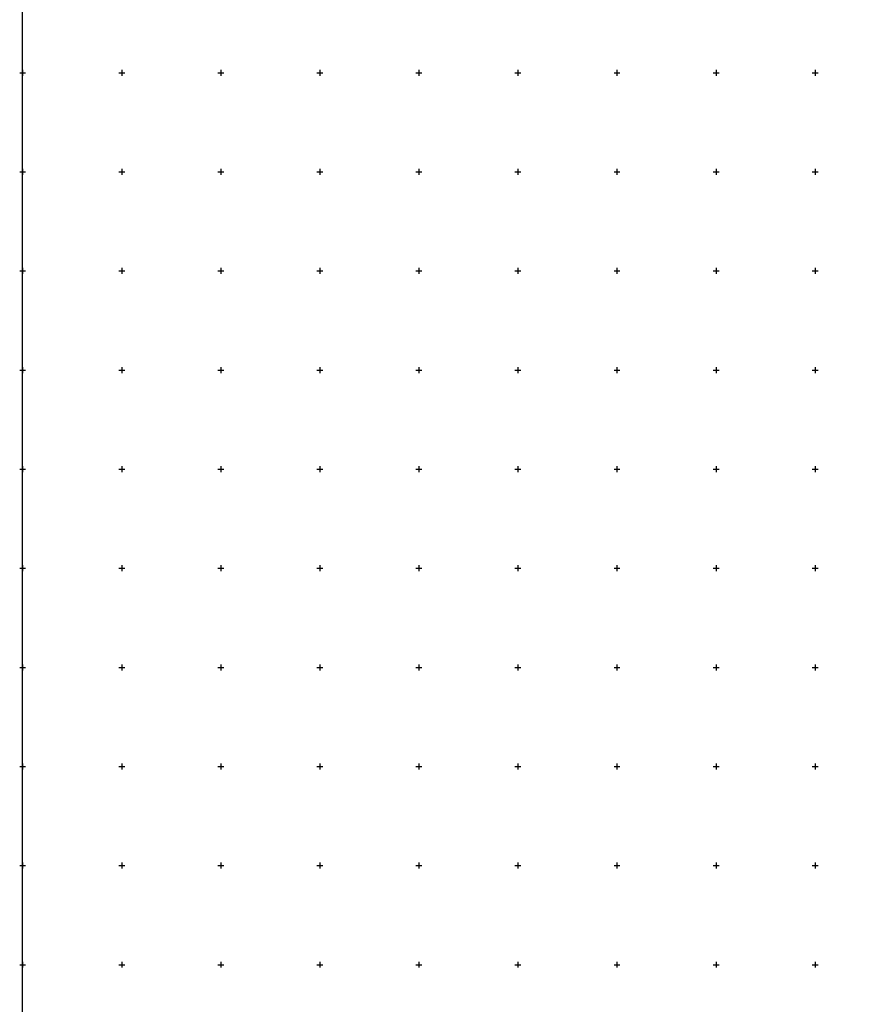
# Model space of a CAD drawing. Header units: metres. Extents: x 703769 to 722343, y 4313031 to 4317457.
# Tile 208 of 256: x 707527 to 707947, y 4314458 to 4314955. Entities that reach past the tile are written whole.
import ezdxf

# ---------------------------------------------------------------- set-up
doc = ezdxf.new("R2010")
doc.units = ezdxf.units.M
doc.header["$LTSCALE"] = 0.5
doc.layers.add('(001) Сетка', color=92, linetype='Continuous')
doc.layers.add('(002) Рамка', color=7, linetype='Continuous')

# ---------------------------------------------------------------- blocks, each defined once
blk = doc.blocks.new('Setka')
at = {"layer": '(001) Сетка'}
for p, q in [((-1.5, 0), (1.5, 0)), ((0, 1.5), (0, -1.5))]:
    blk.add_line(p, q, dxfattribs=at)

msp = doc.modelspace()

# ---------------------------------------------------------------- linework, layer by layer
at = {"layer": '(002) Рамка', "color": 0}
msp.add_lwpolyline([(707528.465, 4316578.456), (708928.465, 4316578.456), (708928.465, 4313678.456), (707528.465, 4313678.456)], close=True, dxfattribs=at)

# ---------------------------------------------------------------- block references
at = {"layer": '(001) Сетка'}
for p in [(707528.465, 4314928.456), (707578.465, 4314928.456), (707628.465, 4314928.456), (707678.465, 4314928.456), (707728.465, 4314928.456), (707778.465, 4314928.456), (707828.465, 4314928.456), (707878.465, 4314928.456), (707928.465, 4314928.456), (707528.465, 4314878.456), (707578.465, 4314878.456), (707628.465, 4314878.456), (707678.465, 4314878.456), (707728.465, 4314878.456), (707778.465, 4314878.456), (707828.465, 4314878.456), (707878.465, 4314878.456), (707928.465, 4314878.456), (707528.465, 4314828.456), (707578.465, 4314828.456), (707628.465, 4314828.456), (707678.465, 4314828.456), (707728.465, 4314828.456), (707778.465, 4314828.456), (707828.465, 4314828.456), (707878.465, 4314828.456), (707928.465, 4314828.456), (707528.465, 4314778.456), (707578.465, 4314778.456), (707628.465, 4314778.456), (707678.465, 4314778.456), (707728.465, 4314778.456), (707778.465, 4314778.456), (707828.465, 4314778.456), (707878.465, 4314778.456), (707928.465, 4314778.456), (707528.465, 4314728.456), (707578.465, 4314728.456), (707628.465, 4314728.456), (707678.465, 4314728.456), (707728.465, 4314728.456), (707778.465, 4314728.456), (707828.465, 4314728.456), (707878.465, 4314728.456), (707928.465, 4314728.456), (707528.465, 4314678.456), (707578.465, 4314678.456), (707628.465, 4314678.456), (707678.465, 4314678.456), (707728.465, 4314678.456), (707778.465, 4314678.456), (707828.465, 4314678.456), (707878.465, 4314678.456), (707928.465, 4314678.456), (707528.465, 4314628.456), (707578.465, 4314628.456), (707628.465, 4314628.456), (707678.465, 4314628.456), (707728.465, 4314628.456), (707778.465, 4314628.456), (707828.465, 4314628.456), (707878.465, 4314628.456), (707928.465, 4314628.456), (707528.465, 4314578.456), (707578.465, 4314578.456), (707628.465, 4314578.456), (707678.465, 4314578.456), (707728.465, 4314578.456), (707778.465, 4314578.456), (707828.465, 4314578.456), (707878.465, 4314578.456), (707928.465, 4314578.456), (707528.465, 4314528.456), (707578.465, 4314528.456), (707628.465, 4314528.456), (707678.465, 4314528.456), (707728.465, 4314528.456), (707778.465, 4314528.456), (707828.465, 4314528.456), (707878.465, 4314528.456), (707928.465, 4314528.456), (707528.465, 4314478.456), (707578.465, 4314478.456), (707628.465, 4314478.456), (707678.465, 4314478.456), (707728.465, 4314478.456), (707778.465, 4314478.456), (707828.465, 4314478.456), (707878.465, 4314478.456), (707928.465, 4314478.456)]:
    msp.add_blockref('Setka', p, dxfattribs=at)

doc.saveas('drawing.dxf')
